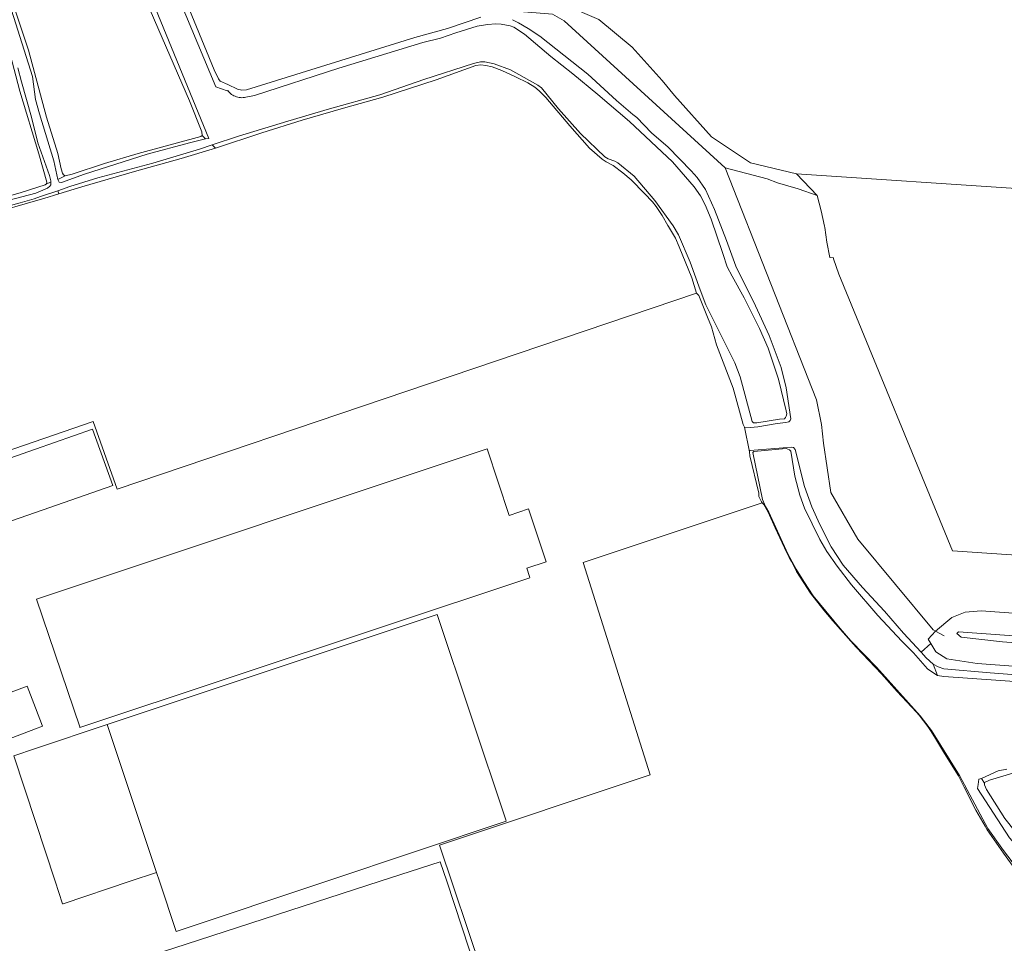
# Model space of a CAD drawing. Header units: metres. Extents: x 89888 to 94270, y 464165 to 468904.
# Tile 61 of 256: x 90997 to 91215, y 466236 to 466441. Entities that reach past the tile are written whole.
import ezdxf

# ---------------------------------------------------------------- set-up
doc = ezdxf.new("R2010")
doc.units = ezdxf.units.M
for name, color, linetype, lineweight in [('B_BEBOUWINGSGRENS_0', 251, 'CONTINUOUS', 13), ('B_TUSSENMUUR_0', 251, 'CONTINUOUS', 13), ('G_GRENS_ALGEMEEN_0', 251, 'CONTINUOUS', 13), ('T_CULTUURGRENS_0', 251, 'CONTINUOUS', 13), ('T_HEK_LIJN_0', 251, 'CONTINUOUS', 13), ('V_WEGGRENS_0', 251, 'CONTINUOUS', 13), ('W_WALBESCHERMING_LIJN_0', 251, 'CONTINUOUS', 13), ('W_WATERGRENS_0', 251, 'CONTINUOUS', 13)]:
    doc.layers.add(name, color=color, linetype=linetype, lineweight=lineweight)

msp = doc.modelspace()

# ---------------------------------------------------------------- linework, layer by layer
at = {"layer": 'B_BEBOUWINGSGRENS_0'}
for points in [[(91000, 466331.79), (91017.19, 466337.74), (91012.65, 466350.25), (91000, 466345.82)], [(91000, 466345.82), (90981.58, 466339.37), (90985.91, 466326.92), (91000, 466331.79)], [(91109.57, 466317.61), (91108.95, 466319.46), (91113.27, 466320.82), (91109.35, 466332.59), (91105.08, 466331.14), (91100.19, 466345.87), (91000.23, 466312.58), (91009.81, 466284.22), (91009.84, 466284.12)], [(91009.84, 466284.12), (91109.66, 466317.32), (91109.57, 466317.61)], [(91064.58, 466250), (91104.4, 466263.3), (91104.3, 466263.6), (91089.07, 466309.2), (91015.89, 466284.77)], [(91000, 466288.5), (90998.19, 466293.3), (90977.98, 466285.71), (90981.37, 466276.71), (91000, 466283.8)], [(91000, 466283.8), (91001.55, 466284.39), (91000, 466288.5)], [(91015.89, 466284.77), (91000, 466279.44), (90995.19, 466277.83), (91000, 466263.23), (91004.36, 466250), (91006.02, 466244.97), (91006.16, 466245.02), (91021.01, 466250), (91026.85, 466251.96)], [(91040.66, 466211.18), (91039.54, 466214.64), (91033.88, 466212.84), (91031.87, 466218.9), (91000, 466208.66), (90997.71, 466207.92), (90992.86, 466222.68), (90992.78, 466222.91), (91000, 466225.25), (91033.4, 466236.07), (91076.43, 466250), (91089.78, 466254.33), (91091.21, 466250), (91097.86, 466229.75)], [(91026.85, 466251.96), (91027.5, 466250), (91031.22, 466238.86), (91064.58, 466250)]]:
    msp.add_lwpolyline(points, dxfattribs=at)
at = {"layer": 'B_TUSSENMUUR_0'}
msp.add_line((91015.89, 466284.77), (91026.85, 466251.96), dxfattribs=at)
at = {"layer": 'G_GRENS_ALGEMEEN_0'}
msp.add_line((91168.75, 466406.9), (91311.23, 466397.3), dxfattribs=at)
for points in [[(91036.94, 466415.4), (91036.87, 466416.19), (91034.17, 466423.05), (91023.74, 466447.16), (91020.78, 466453.72), (91014.09, 466467.89), (91013.67, 466469.29), (91012.96, 466473.97), (91013.01, 466474.79), (91013.41, 466476.51), (91013.95, 466481.67), (91014.08, 466487.45)], [(90987.99, 466466.48), (90992.85, 466451.13), (90998.43, 466434.29), (91002.47, 466419.46), (91004.96, 466411.42), (91005.7, 466407.97), (91005.99, 466407.04), (91006.22, 466406.66), (91006.57, 466406.47)], [(91006.57, 466406.47), (91008.12, 466406.83), (91015.31, 466409.19), (91022.77, 466411.38), (91036.7, 466415.19), (91036.94, 466415.4)], [(91157.26, 466350.74), (91156.97, 466351.29), (91154.73, 466359.37), (91151.04, 466368.98), (91149.9, 466372.97), (91149, 466375.07), (91147.1, 466379.93), (91146.59, 466380.41)], [(91161.15, 466333.96), (91160.98, 466334.16), (91160.43, 466335.32), (91160.38, 466336.04), (91158.39, 466344.36), (91158.32, 466345.24)]]:
    msp.add_lwpolyline(points, dxfattribs=at)
at = {"layer": 'T_CULTUURGRENS_0'}
for p, q in [((91036.94, 466415.4), (91037.72, 466414.65)), ((91039.16, 466413.28), (91039.91, 466412.54)), ((91039.91, 466412.54), (91032.34, 466410.3)), ((91006.57, 466406.47), (91004.97, 466405.63)), ((91003.43, 466405.06), (91002.48, 466404.67)), ((91005.17, 466402.42), (91004.96, 466403.11)), ((91198.55, 466302.77), (91196.41, 466300.8)), ((91199.11, 466298.14), (91200.07, 466295.66)), ((91210.45, 466271.76), (91209.82, 466272.79))]:
    msp.add_line(p, q, dxfattribs=at)
for points in [[(91002.48, 466404.67), (91002.51, 466405.02), (91000.72, 466411.34), (90996.55, 466425.19), (90994.38, 466433.4), (90990.77, 466445.16), (90990.41, 466445.92), (90990, 466447.53), (90984.25, 466467.21)], [(91033.01, 466446.24), (91039.66, 466429.96), (91040.6, 466427.97), (91040.99, 466427.41), (91042.68, 466426.72), (91044.81, 466425.63), (91045.74, 466425.42), (91046.79, 466425.48), (91084.16, 466437.09), (91091.36, 466439.12), (91098.73, 466441.59)], [(91105.81, 466441.06), (91107.11, 466440.4), (91109.26, 466439.13), (91111.88, 466437.43), (91122.48, 466429.02), (91128.87, 466423.15), (91132.44, 466420.07), (91133.36, 466419.37), (91136.63, 466415.94), (91140.28, 466412.78), (91145.43, 466407.57), (91146.71, 466406.07), (91148.56, 466403.38), (91150.62, 466399), (91153.25, 466392.09), (91155.28, 466386.43), (91159.68, 466377.64), (91162.74, 466371.01), (91165.37, 466363.95), (91166.51, 466359.44), (91167.53, 466352.57), (91167.38, 466352.15), (91167.05, 466351.89), (91166.43, 466351.71), (91164.45, 466351.51), (91160.17, 466350.75), (91158.57, 466350.66), (91157.26, 466350.74)], [(91146.59, 466380.41), (91145.55, 466383.84), (91142.74, 466390.73), (91141.95, 466392.59), (91140.42, 466395.17), (91140.27, 466395.43), (91139.01, 466397.65), (91137.66, 466399.61), (91136.8, 466400.66), (91135.05, 466402.51), (91132.11, 466405.57), (91130.24, 466407.09), (91128.09, 466408.72), (91126.54, 466409.54), (91125.66, 466410.11), (91122.89, 466412.6), (91118.49, 466417.54), (91113.18, 466423.84), (91111.73, 466425.3), (91110.76, 466426.07), (91109.18, 466427.04), (91106.48, 466428.41), (91103.42, 466429.83), (91101.26, 466430.62), (91099.87, 466430.93), (91098.8, 466431.03), (91097.68, 466430.93), (91088.85, 466427.75), (91077.07, 466423.89), (91068.28, 466421.43), (91059.15, 466418.79), (91050.17, 466415.98), (91039.91, 466412.54)], [(91032.34, 466410.3), (91021.99, 466407.37), (91010.29, 466404), (91005.17, 466402.42)], [(90926.69, 466381.76), (90931.58, 466383.34), (90941.13, 466386.14), (90947.41, 466388.14), (90968, 466394.12), (90988.74, 466400.46), (90996.83, 466402.76), (91002.15, 466404.42), (91002.48, 466404.67)], [(91005.17, 466402.42), (91001.82, 466401.38), (91000, 466400.86), (90995.46, 466399.59), (90988.11, 466397.46), (90977.99, 466394.53), (90968.48, 466391.82)], [(91158.32, 466345.24), (91158.44, 466345.51), (91167.64, 466346.3), (91168.08, 466346.19), (91168.46, 466345.74), (91170.57, 466337.54), (91172.16, 466333.02), (91173.91, 466329.12), (91176.48, 466324.18), (91179.09, 466320.13), (91183.39, 466315.15), (91188.31, 466309.93), (91192.48, 466305), (91196.41, 466300.8)], [(91219.11, 466250.09), (91214.67, 466256.23), (91211.02, 466261.39), (91210.58, 466262.25), (91208.51, 466265.8), (91205.96, 466270.86), (91204.71, 466273.39), (91201.61, 466278.34), (91199.36, 466282.02), (91198.45, 466283.41), (91197.91, 466284.35), (91195.96, 466286.86), (91195.37, 466287.48), (91191.09, 466292.08), (91187.6, 466295.99), (91182.03, 466301.94), (91178.52, 466305.82), (91176.86, 466307.77), (91174.86, 466310.11), (91171.9, 466313.91), (91170.41, 466316.21), (91168.78, 466318.73), (91167.66, 466320.91), (91167.15, 466321.78), (91166.1, 466323.98), (91164.03, 466328.36), (91162.51, 466331.88), (91161.51, 466333.57), (91161.37, 466333.71), (91161.15, 466333.96)], [(91306.44, 466302.94), (91209.69, 466310), (91206.21, 466309.69), (91203.2, 466308.53), (91199.62, 466305.45)], [(91199.62, 466305.45), (91197.99, 466303.7), (91198.55, 466302.77)], [(91302.6, 466298.2), (91204.72, 466305.35), (91204.31, 466304.92), (91205.26, 466304.14), (91214.48, 466303.08), (91320.82, 466295.08)], [(91198.55, 466302.77), (91199.67, 466300.88), (91202.1, 466299.33), (91208.84, 466298.31), (91302.37, 466291.39)], [(91196.41, 466300.8), (91197.55, 466299.59), (91199.11, 466298.14)], [(91199.11, 466298.14), (91200.22, 466297.54), (91201.43, 466297.12), (91211.69, 466296.25), (91236.63, 466294.29), (91265.88, 466292.17), (91281.58, 466290.77), (91298.53, 466289.71), (91315.27, 466288.51), (91336.02, 466287), (91342.87, 466286.38), (91342.78, 466280.66), (91342.62, 466279.62), (91341.89, 466278.9)], [(91233.53, 466278.34), (91232.44, 466278.15), (91221.16, 466275.28), (91211.54, 466272.46), (91210.49, 466271.91), (91210.45, 466271.76)], [(91210.45, 466271.76), (91210.43, 466271.42), (91210.94, 466270.37), (91214.99, 466263.96), (91219.29, 466258.52), (91222.78, 466253.9)]]:
    msp.add_lwpolyline(points, dxfattribs=at)
at = {"layer": 'T_HEK_LIJN_0'}
for p, q in [((91173.35, 466402.1), (91168.75, 466406.9)), ((91199.62, 466305.45), (91201.49, 466304.4))]:
    msp.add_line(p, q, dxfattribs=at)
for points in [[(91021.86, 466490.36), (91022.16, 466490.34), (91021.42, 466476.26), (91022.73, 466473.6), (91032.99, 466448.65), (91037.86, 466448.47), (91038.18, 466444.67), (91055.32, 466445.43), (91068.03, 466446.11), (91114.64, 466442.26), (91117.22, 466440.8), (91152.96, 466408.22)], [(91152.96, 466408.22), (91173.18, 466356.8), (91174.32, 466351.32), (91174.76, 466347.16), (91176.35, 466336.2), (91182.36, 466325.9), (91199.11, 466305.73), (91199.62, 466305.45)], [(91203.4, 466323.31), (91178.13, 466384.6), (91176.99, 466388.02), (91176.96, 466388.28), (91176.14, 466388.34), (91175.49, 466391.72), (91175.09, 466395), (91174.95, 466395.29), (91174.24, 466398.69), (91173.35, 466402.1)]]:
    msp.add_lwpolyline(points, dxfattribs=at)
at = {"layer": 'V_WEGGRENS_0'}
for p, q in [((91158.32, 466345.24), (91157.26, 466350.74)), ((91203.4, 466323.31), (91307.1, 466315.97))]:
    msp.add_line(p, q, dxfattribs=at)
for points in [[(91168.75, 466406.9), (91158.6, 466409.31), (91149.9, 466415.11), (91141.68, 466424.28), (91138.98, 466427.57), (91132.34, 466434.94), (91124.95, 466441.1), (91117.57, 466444.31), (91077.36, 466448.43), (91049.8, 466449.88), (91041.11, 466450.88), (91035.7, 466453.3), (91031.29, 466458.83), (91027.87, 466465.71), (91025.32, 466472.54), (91023.69, 466480.29), (91023.06, 466494.83)], [(91152.96, 466408.22), (91162.24, 466405.77), (91164.58, 466404.87), (91169.13, 466403.54), (91173.35, 466402.1)], [(91146.59, 466380.41), (91018.15, 466336.96), (91012.8, 466351.99), (90979.91, 466340.68), (90985.41, 466325.79), (90955.35, 466315.23), (90949.84, 466329.66), (90933.92, 466324.16), (90926.51, 466339.3), (90896.26, 466327.14)], [(91097.86, 466229.75), (91098.98, 466230.07), (91089.59, 466257.98), (91136.29, 466273.59), (91121.47, 466320.69), (91161.15, 466333.96)]]:
    msp.add_lwpolyline(points, dxfattribs=at)
at = {"layer": 'W_WALBESCHERMING_LIJN_0'}
for points in [[(91019.9, 466490.48), (91018.48, 466490.55), (91018.48, 466489.95), (91016.05, 466490.14), (91015.37, 466473.1), (91015.24, 466470.4), (91015.87, 466468.67), (91026.6, 466443.54), (91038.43, 466414.74)], [(91166.13, 466352.57), (91166.35, 466352.86), (91166.46, 466353.16), (91166.6, 466353.69), (91166.47, 466354.33), (91164.79, 466361.38), (91162.5, 466368.2), (91160.6, 466372.59), (91157.17, 466379.41), (91154.49, 466384.2), (91153.39, 466386.29), (91152.45, 466389.18), (91149.85, 466396.86), (91148.52, 466400.04), (91147.47, 466402.03), (91146.07, 466404.02), (91141.3, 466409.58), (91131.71, 466418.48), (91124.74, 466424.51), (91119.19, 466429.03), (91114.31, 466432.89), (91108.43, 466437.83), (91106.11, 466439.38), (91105.3, 466439.7), (91103.31, 466440.07), (91102.12, 466440.16), (91100.26, 466439.98), (91097.98, 466439.66), (91093.2, 466438.17), (91089.84, 466437), (91085.94, 466435.98), (91067.28, 466430.34), (91048.54, 466424.26), (91046.63, 466423.86), (91046.34, 466423.8), (91046.04, 466423.78), (91045.74, 466423.77), (91045.44, 466423.78), (91045.15, 466423.82), (91044.85, 466423.89), (91044.57, 466423.97), (91044.29, 466424.07), (91044.02, 466424.2), (91043.76, 466424.34), (91043.51, 466424.51), (91043.27, 466424.69), (91043.05, 466424.89), (91042.84, 466425.11), (91042.65, 466425.34), (91042.55, 466425.28), (91039.98, 466426.17), (91026.67, 466458.01)]]:
    msp.add_lwpolyline(points, dxfattribs=at)
at = {"layer": 'W_WATERGRENS_0'}
msp.add_line((91038.43, 466414.74), (91037.72, 466414.65), dxfattribs=at)
for points in [[(91004.97, 466405.63), (91004.1, 466409.79), (91000.88, 466420.17), (91000, 466423.34), (90999.35, 466428.49), (90992.85, 466449.09)], [(91039.16, 466413.28), (91044.99, 466415.21), (91055.98, 466418.58), (91065.21, 466421.27), (91076.35, 466424.39), (91086.12, 466427.79), (91097.12, 466431.32), (91098.68, 466431.73), (91099.66, 466431.72), (91101.75, 466431.26), (91105.36, 466429.91), (91111.43, 466426.53), (91112.23, 466425.94), (91116.01, 466421.3), (91120.89, 466415.82), (91126.24, 466410.68), (91127, 466410.24), (91128.49, 466409.66), (91129.18, 466409.29), (91132.74, 466406.37), (91137.39, 466400.96), (91141.43, 466395.35), (91142.6, 466393.32), (91145.18, 466387.3), (91147.38, 466381.18), (91148.68, 466377.83), (91155.06, 466364.98), (91156.29, 466361.9), (91158.93, 466351.97), (91159.21, 466351.69), (91159.97, 466351.66), (91165, 466352.5), (91166.13, 466352.57)], [(90996.11, 466430.36), (90996.87, 466427.26), (90999.11, 466419.42), (91000.55, 466413.78), (91003.08, 466406.51), (91003.4, 466405.36), (91003.43, 466405.06)], [(91037.72, 466414.65), (91034.17, 466413.79), (91024.78, 466411.25)], [(91026.04, 466409.24), (91036.39, 466412.36), (91039.16, 466413.28)], [(91024.78, 466411.25), (91010.86, 466406.8), (91005.78, 466404.96), (91005.22, 466405.06), (91004.97, 466405.63)], [(91004.96, 466403.11), (91007.64, 466404.04), (91013.83, 466405.97), (91026.04, 466409.24)], [(91003.43, 466405.06), (91003.38, 466404.48), (91003.19, 466404.12), (91002.7, 466403.71), (91000.08, 466402.56), (90993.84, 466400.97), (90972.66, 466394.94)], [(90973.29, 466393.98), (90984.96, 466397.27), (90996.64, 466400.42), (90999.73, 466401.32), (91001.1, 466401.88), (91004.96, 466403.11)], [(91200.07, 466295.66), (91198.57, 466296.58), (91197.83, 466297.11), (91194.7, 466300.64), (91192.12, 466303.23), (91186.77, 466308.95), (91180.97, 466315.71), (91177.78, 466319.91), (91175.48, 466323.17), (91173.93, 466325.82), (91170.51, 466332.76), (91169.53, 466335.66), (91168.38, 466339.84), (91167.49, 466345.4), (91167.19, 466345.69), (91166.45, 466345.95), (91159.34, 466345.29), (91159.08, 466345.06), (91161.22, 466334.66), (91161.91, 466333.14), (91162.62, 466331.85), (91166.87, 466322.64), (91168.71, 466319.21), (91170.51, 466316.24), (91172.49, 466313.31), (91178.43, 466306.07), (91180.85, 466303.34), (91186.5, 466297.49), (91196.17, 466286.73), (91198.74, 466283.43), (91204.95, 466273.43), (91211.21, 466261.69), (91214.71, 466256.81)], [(91243.39, 466292.48), (91201.42, 466295.44), (91200.07, 466295.66)], [(91209.82, 466272.79), (91213.5, 466274.48), (91215.42, 466274.88)], [(91232.54, 466231.35), (91233.99, 466232.43), (91234.97, 466232.97), (91235.77, 466232.12), (91236.53, 466232.91), (91235.61, 466233.64), (91235.68, 466234.4), (91235.3, 466235.06), (91234.3, 466236.39), (91229.56, 466241.72), (91223.76, 466249.41), (91219.67, 466255.45), (91216.04, 466259.66), (91208.88, 466270.58), (91209.09, 466271.48), (91209.17, 466272.68), (91209.82, 466272.79)], [(91214.71, 466256.81), (91232.33, 466233.73), (91232.38, 466233.29), (91232.29, 466233.06), (91231.73, 466232.59)]]:
    msp.add_lwpolyline(points, dxfattribs=at)

doc.saveas('drawing.dxf')
